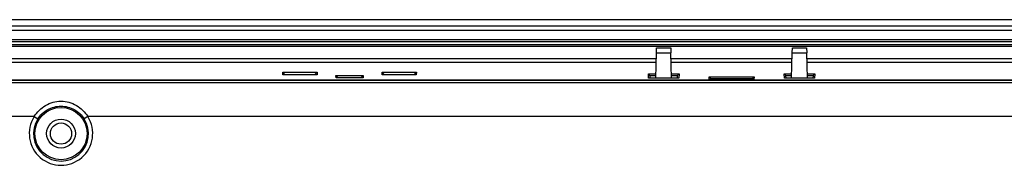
# Model space of a CAD drawing. Header units: millimetres. Extents: x 0 to 1189, y 0 to 841.
# Tile 34 of 37: x 938 to 1054, y 664 to 681. Entities that reach past the tile are written whole.
import ezdxf

# ---------------------------------------------------------------- set-up
doc = ezdxf.new("R2010")
doc.units = ezdxf.units.MM
doc.header["$LTSCALE"] = 65.395
doc.layers.add('11_COMPONENTS', color=7, linetype='CONTINUOUS')

msp = doc.modelspace()

# ---------------------------------------------------------------- linework, layer by layer
at = {"layer": '11_COMPONENTS', "linetype": 'Continuous'}
for p, q in [((1152.717, 680.973), (800.515, 680.973)), ((1152.717, 680.212), (800.515, 680.212)), ((1152.717, 679.693), (800.515, 679.693)), ((1152.717, 678.609), (800.515, 678.609)), ((1152.717, 678.381), (800.515, 678.381)), ((1152.717, 678.005), (800.515, 678.005)), ((1152.717, 677.825), (800.515, 677.825)), ((1012.766, 677.072), (1012.782, 677.658)), ((1012.782, 677.658), (1014.45, 677.658)), ((1014.45, 677.658), (1014.466, 677.072)), ((1028.766, 677.072), (1028.782, 677.658)), ((1028.782, 677.658), (1030.45, 677.658)), ((1030.45, 677.658), (1030.466, 677.072)), ((1012.747, 676.38), (800.515, 676.38)), ((1012.686, 674.09), (1012.766, 677.072)), ((1012.766, 677.072), (1014.466, 677.072)), ((1014.545, 674.09), (1014.466, 677.072)), ((1028.747, 676.38), (1014.484, 676.38)), ((1028.686, 674.09), (1028.766, 677.072)), ((1028.766, 677.072), (1030.466, 677.072)), ((1030.545, 674.09), (1030.466, 677.072)), ((1152.717, 676.38), (1030.484, 676.38)), ((1012.735, 675.918), (800.515, 675.918)), ((1028.735, 675.918), (1014.497, 675.918)), ((1152.717, 675.918), (1030.497, 675.918)), ((968.757, 674.498), (968.743, 674.783)), ((969.023, 674.498), (968.743, 674.783)), ((968.743, 674.783), (972.788, 674.783)), ((972.775, 674.498), (968.757, 674.498)), ((972.508, 674.498), (972.788, 674.783)), ((972.788, 674.783), (972.775, 674.498)), ((975.023, 674.137), (975.011, 674.409)), ((975.279, 674.137), (975.011, 674.409)), ((975.011, 674.409), (978.221, 674.409)), ((978.208, 674.137), (975.023, 674.137)), ((977.953, 674.137), (978.221, 674.409)), ((978.221, 674.409), (978.208, 674.137)), ((980.457, 674.498), (980.443, 674.783)), ((980.723, 674.498), (980.443, 674.783)), ((980.443, 674.783), (984.488, 674.783)), ((984.475, 674.498), (980.457, 674.498)), ((984.208, 674.498), (984.488, 674.783)), ((984.488, 674.783), (984.475, 674.498)), ((1011.831, 674.09), (1011.807, 674.593)), ((1012, 674.397), (1011.807, 674.593)), ((1011.807, 674.593), (1012.7, 674.593)), ((1015.401, 674.09), (1011.831, 674.09)), ((1012, 674.397), (1012.015, 674.383)), ((1012, 674.397), (1012.695, 674.397)), ((1012.029, 674.09), (1012.015, 674.383)), ((1014.532, 674.593), (1015.424, 674.593)), ((1014.537, 674.397), (1015.232, 674.397)), ((1015.217, 674.383), (1015.203, 674.09)), ((1015.217, 674.383), (1015.232, 674.397)), ((1015.232, 674.397), (1015.424, 674.593)), ((1015.424, 674.593), (1015.401, 674.09)), ((1018.988, 673.938), (1018.973, 674.257)), ((1019.166, 674.061), (1018.973, 674.257)), ((1018.973, 674.257), (1024.259, 674.257)), ((1024.244, 673.938), (1018.988, 673.938)), ((1019.166, 674.061), (1019.181, 674.046)), ((1019.166, 674.061), (1024.066, 674.061)), ((1019.186, 673.938), (1019.181, 674.046)), ((1024.051, 674.046), (1024.046, 673.938)), ((1024.051, 674.046), (1024.066, 674.061)), ((1024.066, 674.061), (1024.259, 674.257)), ((1024.259, 674.257), (1024.244, 673.938)), ((1027.831, 674.09), (1027.807, 674.593)), ((1028, 674.397), (1027.807, 674.593)), ((1027.807, 674.593), (1028.7, 674.593)), ((1031.401, 674.09), (1027.831, 674.09)), ((1028, 674.397), (1028.015, 674.383)), ((1028, 674.397), (1028.695, 674.397)), ((1028.029, 674.09), (1028.015, 674.383)), ((1030.532, 674.593), (1031.424, 674.593)), ((1030.537, 674.397), (1031.232, 674.397)), ((1031.217, 674.383), (1031.203, 674.09)), ((1031.217, 674.383), (1031.232, 674.397)), ((1031.232, 674.397), (1031.424, 674.593)), ((1031.424, 674.593), (1031.401, 674.09)), ((1146.393, 673.842), (806.839, 673.842)), ((1146.366, 673.815), (806.865, 673.815)), ((1146.109, 673.558), (807.123, 673.558)), ((939.458, 669.563), (810.274, 669.563)), ((939.458, 669.563), (939.881, 669.297)), ((945.774, 669.563), (945.351, 669.297)), ((1142.958, 669.563), (945.774, 669.563))]:
    msp.add_line(p, q, dxfattribs=at)
for radius in [3.075, 1.7, 1.25]:
    msp.add_circle((942.616, 667.573), radius, dxfattribs=at)
for radius in [3.733, 3.233]:
    msp.add_arc((942.616, 667.573), radius, 147.77709, 32.22291, dxfattribs=at)
for points, knots in [([(939.458, 669.563), (939.786, 670.099), (940.717, 671.027), (942.616, 671.562), (944.515, 671.027), (945.446, 670.099), (945.774, 669.563)], [0, 0, 0, 0, 0.2502115, 0.4999857, 0.7497681, 1, 1, 1, 1]), ([(939.881, 669.297), (940.025, 669.526), (940.374, 669.95), (941.254, 670.59), (942.616, 670.943), (943.978, 670.59), (944.857, 669.95), (945.207, 669.526), (945.351, 669.297)], [0, 0, 0, 0, 0.1255707, 0.250997, 0.4999853, 0.7489811, 0.8744154, 1, 1, 1, 1])]:
    msp.add_open_spline(points, degree=3, knots=knots, dxfattribs=at)

doc.saveas('drawing.dxf')
